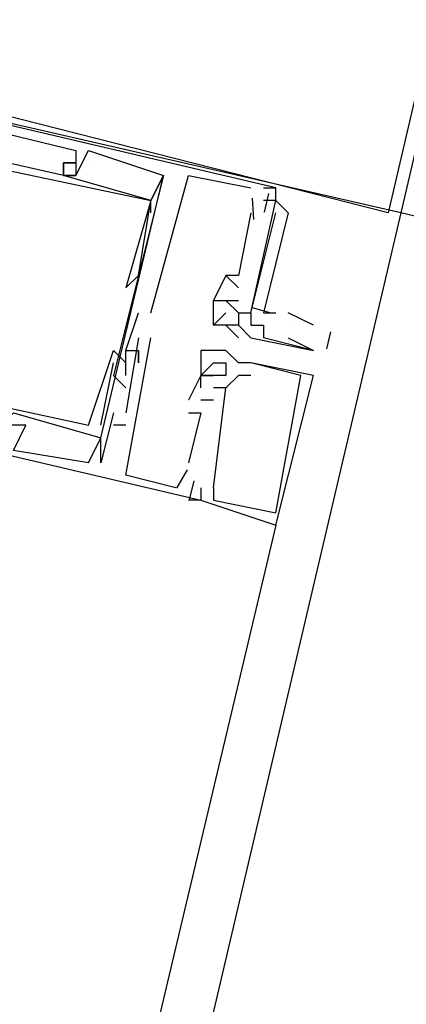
# Model space of a CAD drawing. Header units: feet. Extents: x -79 to 198, y -22 to 181.
# Tile 79 of 256: x 104.167 to 104.579, y 29.533 to 30.584. Entities that reach past the tile are written whole.
import ezdxf

# ---------------------------------------------------------------- set-up
doc = ezdxf.new("R2010")
doc.units = ezdxf.units.FT
doc.layers.add('A-LINEA', color=7, linetype='CONTINUOUS')

msp = doc.modelspace()

# ---------------------------------------------------------------- linework, layer by layer
at = {"layer": 'A-LINEA'}
for p, q in [((104.2267, 30.4444), (104.2267, 30.4444)), ((104.2267, 30.4444), (104.2267, 30.4444)), ((104.2267, 30.4444), (104.2267, 30.4444)), ((104.24, 30.4444), (104.24, 30.4444)), ((104.24, 30.4444), (104.24, 30.4444)), ((104.24, 30.4444), (104.24, 30.4444)), ((104.2133, 30.4311), (104.2133, 30.4311)), ((104.2133, 30.4311), (104.2133, 30.4311)), ((104.2133, 30.4311), (104.2133, 30.4311)), ((104.2133, 30.4311), (104.2133, 30.4311)), ((104.2133, 30.4311), (104.2133, 30.4311)), ((104.2133, 30.4311), (104.2133, 30.4311)), ((104.2267, 30.4311), (104.2267, 30.4311)), ((104.2267, 30.4311), (104.2267, 30.4311)), ((104.2267, 30.4311), (104.2267, 30.4311)), ((104.24, 30.4311), (104.24, 30.4311)), ((104.24, 30.4311), (104.24, 30.4311)), ((104.24, 30.4311), (104.24, 30.4311)), ((104.2133, 30.4178), (104.2133, 30.4178)), ((104.2133, 30.4178), (104.2133, 30.4178)), ((104.2133, 30.4178), (104.2133, 30.4178)), ((104.2133, 30.4178), (104.2133, 30.4178)), ((104.2133, 30.4178), (104.2133, 30.4178)), ((104.2133, 30.4178), (104.2133, 30.4178)), ((104.2133, 30.4178), (104.2133, 30.4178)), ((104.2133, 30.4178), (104.2133, 30.4178)), ((104.2133, 30.4178), (104.2133, 30.4178)), ((104.2267, 30.4178), (104.2267, 30.4178)), ((104.2267, 30.4178), (104.2267, 30.4178)), ((104.2267, 30.4178), (104.2267, 30.4178)), ((104.2267, 30.4178), (104.2267, 30.4178)), ((104.2267, 30.4178), (104.2267, 30.4178)), ((104.2267, 30.4178), (104.2267, 30.4178)), ((104.32, 30.4178), (104.32, 30.4178)), ((104.32, 30.4178), (104.32, 30.4178)), ((104.32, 30.4178), (104.32, 30.4178)), ((104.32, 30.4178), (104.32, 30.4178)), ((104.32, 30.4178), (104.32, 30.4178)), ((104.32, 30.4178), (104.32, 30.4178)), ((104.3467, 30.4178), (104.3467, 30.4178)), ((104.3467, 30.4178), (104.3467, 30.4178)), ((104.3467, 30.4178), (104.3467, 30.4178)), ((104.4133, 30.4044), (104.4133, 30.4044)), ((104.4133, 30.4044), (104.4133, 30.4044)), ((104.4133, 30.4044), (104.4133, 30.4044)), ((104.4267, 30.4044), (104.44, 30.4044)), ((104.4267, 30.4044), (104.4267, 30.4044)), ((104.4267, 30.4044), (104.44, 30.4044)), ((104.4267, 30.4044), (104.4267, 30.4044)), ((104.4267, 30.4044), (104.44, 30.4044)), ((104.4267, 30.4044), (104.4267, 30.4044)), ((104.4323, 30.3984), (104.4276, 30.3784)), ((104.4323, 30.3984), (104.4276, 30.3784)), ((104.4323, 30.3984), (104.4276, 30.3784)), ((104.44, 30.4044), (104.44, 30.4044)), ((104.44, 30.4044), (104.44, 30.4044)), ((104.44, 30.4044), (104.44, 30.4044)), ((104.44, 30.4044), (104.44, 30.4044)), ((104.44, 30.4044), (104.44, 30.4044)), ((104.44, 30.4044), (104.44, 30.4044)), ((104.3067, 30.3911), (104.3067, 30.3911)), ((104.3067, 30.3911), (104.3067, 30.3911)), ((104.3067, 30.3911), (104.3067, 30.3911)), ((104.3067, 30.3911), (104.3067, 30.3911)), ((104.3067, 30.3911), (104.3067, 30.3911)), ((104.3067, 30.3911), (104.3067, 30.3911)), ((104.3067, 30.3911), (104.3067, 30.3911)), ((104.3067, 30.3911), (104.3067, 30.3911)), ((104.3067, 30.3911), (104.3067, 30.3911)), ((104.3067, 30.3911), (104.3067, 30.3911)), ((104.3067, 30.3911), (104.3067, 30.3911)), ((104.3067, 30.3911), (104.3067, 30.3911)), ((104.4133, 30.3911), (104.4133, 30.3911)), ((104.4133, 30.3911), (104.4133, 30.3911)), ((104.4133, 30.3911), (104.4133, 30.3911)), ((104.4133, 30.3911), (104.4133, 30.3911)), ((104.4133, 30.3911), (104.4133, 30.3911)), ((104.4133, 30.3911), (104.4133, 30.3911)), ((104.4146, 30.3936), (104.4162, 30.3709)), ((104.4146, 30.3936), (104.4162, 30.3709)), ((104.4146, 30.3936), (104.4162, 30.3709)), ((104.44, 30.3911), (104.4267, 30.3911)), ((104.4267, 30.3911), (104.4267, 30.3911)), ((104.44, 30.3911), (104.4267, 30.3911)), ((104.4267, 30.3911), (104.4267, 30.3911)), ((104.44, 30.3911), (104.4267, 30.3911)), ((104.4267, 30.3911), (104.4267, 30.3911)), ((104.44, 30.3911), (104.44, 30.3911)), ((104.44, 30.3911), (104.44, 30.3911)), ((104.44, 30.3911), (104.44, 30.3911)), ((104.44, 30.3911), (104.44, 30.3911)), ((104.44, 30.3911), (104.44, 30.3911)), ((104.44, 30.3911), (104.44, 30.3911)), ((104.3067, 30.3778), (104.3067, 30.3778)), ((104.3067, 30.3778), (104.3067, 30.3778)), ((104.3067, 30.3778), (104.3067, 30.3778)), ((104.4133, 30.3778), (104.4, 30.3111)), ((104.4133, 30.3778), (104.4, 30.3111)), ((104.4133, 30.3778), (104.4, 30.3111)), ((104.4133, 30.3778), (104.4133, 30.3778)), ((104.4133, 30.3778), (104.4133, 30.3778)), ((104.4133, 30.3778), (104.4133, 30.3778)), ((104.4267, 30.3778), (104.4267, 30.3778)), ((104.4267, 30.3778), (104.4267, 30.3778)), ((104.4267, 30.3778), (104.4267, 30.3778)), ((104.4267, 30.3778), (104.4267, 30.3778)), ((104.4267, 30.3778), (104.4267, 30.3778)), ((104.4267, 30.3778), (104.4267, 30.3778)), ((104.4267, 30.3778), (104.4267, 30.3778)), ((104.4267, 30.3778), (104.4267, 30.3778)), ((104.4267, 30.3778), (104.4267, 30.3778)), ((104.44, 30.3778), (104.44, 30.3778)), ((104.44, 30.3778), (104.44, 30.3778)), ((104.44, 30.3778), (104.44, 30.3778)), ((104.2933, 30.3111), (104.2933, 30.3111)), ((104.2933, 30.3111), (104.2933, 30.3111)), ((104.2933, 30.3111), (104.2933, 30.3111)), ((104.3867, 30.3111), (104.4, 30.2978)), ((104.3867, 30.3111), (104.3867, 30.3111)), ((104.3867, 30.3111), (104.3867, 30.3111)), ((104.3867, 30.3111), (104.4, 30.2978)), ((104.3867, 30.3111), (104.3867, 30.3111)), ((104.3867, 30.3111), (104.3867, 30.3111)), ((104.3867, 30.3111), (104.4, 30.2978)), ((104.3867, 30.3111), (104.3867, 30.3111)), ((104.3867, 30.3111), (104.3867, 30.3111)), ((104.4, 30.3111), (104.4, 30.3111)), ((104.4, 30.3111), (104.4, 30.3111)), ((104.4, 30.3111), (104.4, 30.3111)), ((104.28, 30.2978), (104.28, 30.2978)), ((104.28, 30.2978), (104.28, 30.2978)), ((104.28, 30.2978), (104.28, 30.2978)), ((104.3867, 30.2978), (104.3867, 30.2978)), ((104.3867, 30.2978), (104.3867, 30.2978)), ((104.3867, 30.2978), (104.3867, 30.2978)), ((104.3867, 30.2978), (104.3867, 30.2978)), ((104.3867, 30.2978), (104.3867, 30.2978)), ((104.3867, 30.2978), (104.3867, 30.2978)), ((104.4, 30.2978), (104.4, 30.2978)), ((104.4, 30.2978), (104.4, 30.2978)), ((104.4, 30.2978), (104.4, 30.2978)), ((104.2933, 30.2844), (104.2933, 30.2844)), ((104.2933, 30.2844), (104.2933, 30.2844)), ((104.2933, 30.2844), (104.2933, 30.2844)), ((104.3067, 30.2844), (104.3067, 30.2844)), ((104.3067, 30.2844), (104.3067, 30.2844)), ((104.3067, 30.2844), (104.3067, 30.2844)), ((104.3067, 30.2844), (104.3067, 30.2844)), ((104.3067, 30.2844), (104.3067, 30.2844)), ((104.3067, 30.2844), (104.3067, 30.2844)), ((104.3733, 30.2844), (104.3733, 30.2844)), ((104.3733, 30.2844), (104.3733, 30.2844)), ((104.3733, 30.2844), (104.3733, 30.2844)), ((104.3733, 30.2844), (104.3733, 30.2844)), ((104.3867, 30.2844), (104.3867, 30.2844)), ((104.3867, 30.2844), (104.3867, 30.2844)), ((104.3867, 30.2844), (104.3867, 30.2844)), ((104.3867, 30.2844), (104.3867, 30.2844)), ((104.3867, 30.2844), (104.3867, 30.2844)), ((104.4, 30.2844), (104.4, 30.2844)), ((104.4, 30.2844), (104.4, 30.2844)), ((104.4, 30.2844), (104.4, 30.2844)), ((104.4, 30.2844), (104.4, 30.2844)), ((104.4, 30.2844), (104.4, 30.2844)), ((104.4, 30.2844), (104.4, 30.2844)), ((104.4, 30.2844), (104.4, 30.2844)), ((104.28, 30.2311), (104.2933, 30.2711)), ((104.28, 30.2311), (104.2933, 30.2711)), ((104.28, 30.2311), (104.2933, 30.2711)), ((104.2933, 30.2711), (104.2933, 30.2711)), ((104.2933, 30.2711), (104.2933, 30.2711)), ((104.2933, 30.2711), (104.2933, 30.2711)), ((104.3067, 30.2711), (104.3067, 30.2711)), ((104.3067, 30.2711), (104.3067, 30.2711)), ((104.3067, 30.2711), (104.3067, 30.2711)), ((104.3867, 30.2711), (104.3867, 30.2711)), ((104.4, 30.2711), (104.4, 30.2711)), ((104.4, 30.2711), (104.4, 30.2711)), ((104.4, 30.2711), (104.4, 30.2711)), ((104.4, 30.2711), (104.4, 30.2711)), ((104.4, 30.2711), (104.4, 30.2711)), ((104.4133, 30.2711), (104.4133, 30.2711)), ((104.4133, 30.2711), (104.4133, 30.2711)), ((104.4133, 30.2711), (104.4133, 30.2711)), ((104.4133, 30.2711), (104.4133, 30.2711)), ((104.4148, 30.2767), (104.4347, 30.2711)), ((104.4148, 30.2767), (104.4347, 30.2711)), ((104.4148, 30.2767), (104.4347, 30.2711)), ((104.48, 30.2578), (104.4533, 30.2711)), ((104.3733, 30.2578), (104.3733, 30.2578)), ((104.3733, 30.2578), (104.3733, 30.2578)), ((104.3867, 30.2578), (104.3867, 30.2578)), ((104.4133, 30.2444), (104.4, 30.2578)), ((104.4, 30.2578), (104.4, 30.2578)), ((104.4, 30.2578), (104.4, 30.2578)), ((104.4133, 30.2578), (104.4133, 30.2578)), ((104.4133, 30.2578), (104.4133, 30.2578)), ((104.4267, 30.2578), (104.4267, 30.2578)), ((104.4267, 30.2578), (104.4267, 30.2578)), ((104.4267, 30.2578), (104.4267, 30.2578)), ((104.4533, 30.2578), (104.4533, 30.2578)), ((104.4983, 30.251), (104.494, 30.2327)), ((104.2933, 30.2444), (104.28, 30.1644)), ((104.2933, 30.2444), (104.28, 30.1644)), ((104.2933, 30.2444), (104.28, 30.1644)), ((104.2933, 30.2444), (104.2933, 30.2444)), ((104.2933, 30.2444), (104.2933, 30.2444)), ((104.2933, 30.2444), (104.2933, 30.2444)), ((104.3067, 30.2444), (104.3067, 30.2444)), ((104.3067, 30.2444), (104.3067, 30.2444)), ((104.3067, 30.2444), (104.3067, 30.2444)), ((104.4, 30.2444), (104.4, 30.2444)), ((104.4133, 30.2444), (104.4133, 30.2444)), ((104.4133, 30.2444), (104.4133, 30.2444)), ((104.4267, 30.2444), (104.4267, 30.2444)), ((104.4267, 30.2444), (104.4267, 30.2444)), ((104.4533, 30.2444), (104.48, 30.2311)), ((104.2667, 30.2311), (104.2667, 30.2311)), ((104.2667, 30.2311), (104.2667, 30.2311)), ((104.2667, 30.2311), (104.2667, 30.2311)), ((104.28, 30.2311), (104.28, 30.2311)), ((104.28, 30.2311), (104.28, 30.2311)), ((104.28, 30.2311), (104.28, 30.2311)), ((104.28, 30.2311), (104.28, 30.2311)), ((104.28, 30.2311), (104.28, 30.2311)), ((104.28, 30.2311), (104.28, 30.2311)), ((104.2933, 30.2311), (104.2933, 30.2311)), ((104.2933, 30.2311), (104.2933, 30.2311)), ((104.2933, 30.2311), (104.2933, 30.2311)), ((104.2933, 30.2311), (104.2933, 30.2311)), ((104.2933, 30.2311), (104.2933, 30.2311)), ((104.2933, 30.2311), (104.2933, 30.2311)), ((104.36, 30.2311), (104.36, 30.2311)), ((104.36, 30.2311), (104.36, 30.2311)), ((104.36, 30.2311), (104.36, 30.2311)), ((104.3733, 30.2311), (104.3733, 30.2311)), ((104.3733, 30.2311), (104.3733, 30.2311)), ((104.3733, 30.2311), (104.3733, 30.2311)), ((104.3867, 30.2311), (104.3867, 30.2311)), ((104.3867, 30.2311), (104.3867, 30.2311)), ((104.3867, 30.2311), (104.3867, 30.2311)), ((104.48, 30.2311), (104.48, 30.2311)), ((104.2533, 30.1511), (104.2667, 30.2178)), ((104.2533, 30.1511), (104.2667, 30.2178)), ((104.2533, 30.1511), (104.2667, 30.2178)), ((104.2667, 30.2178), (104.2667, 30.2178)), ((104.2667, 30.2178), (104.2667, 30.2178)), ((104.2667, 30.2178), (104.2667, 30.2178)), ((104.28, 30.2178), (104.28, 30.2178)), ((104.28, 30.2178), (104.28, 30.2178)), ((104.28, 30.2178), (104.28, 30.2178)), ((104.2933, 30.2178), (104.2933, 30.2178)), ((104.2933, 30.2178), (104.2933, 30.2178)), ((104.2933, 30.2178), (104.2933, 30.2178)), ((104.3733, 30.2178), (104.3733, 30.2178)), ((104.3733, 30.2178), (104.3733, 30.2178)), ((104.3733, 30.2178), (104.3733, 30.2178)), ((104.3867, 30.2178), (104.3867, 30.2178)), ((104.3867, 30.2178), (104.3867, 30.2178)), ((104.3867, 30.2178), (104.3867, 30.2178)), ((104.4, 30.2178), (104.4, 30.2178)), ((104.4, 30.2178), (104.4, 30.2178)), ((104.4, 30.2178), (104.4, 30.2178)), ((104.4133, 30.2178), (104.4133, 30.2178)), ((104.4133, 30.2178), (104.4133, 30.2178)), ((104.4133, 30.2178), (104.4133, 30.2178)), ((104.4133, 30.2178), (104.4133, 30.2178)), ((104.4133, 30.2178), (104.4133, 30.2178)), ((104.4133, 30.2178), (104.4133, 30.2178)), ((104.2667, 30.2044), (104.2667, 30.2044)), ((104.2667, 30.2044), (104.2667, 30.2044)), ((104.2667, 30.2044), (104.2667, 30.2044)), ((104.28, 30.2044), (104.28, 30.2044)), ((104.28, 30.2044), (104.28, 30.2044)), ((104.28, 30.2044), (104.28, 30.2044)), ((104.28, 30.2044), (104.28, 30.2044)), ((104.28, 30.2044), (104.28, 30.2044)), ((104.28, 30.2044), (104.28, 30.2044)), ((104.2933, 30.2044), (104.2933, 30.2044)), ((104.2933, 30.2044), (104.2933, 30.2044)), ((104.2933, 30.2044), (104.2933, 30.2044)), ((104.2933, 30.2044), (104.2933, 30.2044)), ((104.2933, 30.2044), (104.2933, 30.2044)), ((104.2933, 30.2044), (104.2933, 30.2044)), ((104.36, 30.2044), (104.36, 30.2044)), ((104.36, 30.2044), (104.36, 30.2044)), ((104.36, 30.2044), (104.36, 30.2044)), ((104.36, 30.2044), (104.36, 30.2044)), ((104.36, 30.2044), (104.36, 30.2044)), ((104.36, 30.2044), (104.36, 30.2044)), ((104.36, 30.2044), (104.36, 30.2044)), ((104.36, 30.2044), (104.36, 30.2044)), ((104.36, 30.2044), (104.36, 30.2044)), ((104.3733, 30.2044), (104.3733, 30.2044)), ((104.3733, 30.2044), (104.3733, 30.2044)), ((104.3733, 30.2044), (104.3733, 30.2044)), ((104.3867, 30.2044), (104.3867, 30.2044)), ((104.3867, 30.2044), (104.3867, 30.2044)), ((104.3867, 30.2044), (104.3867, 30.2044)), ((104.4, 30.2044), (104.4, 30.2044)), ((104.4, 30.2044), (104.4, 30.2044)), ((104.4, 30.2044), (104.4, 30.2044)), ((104.4133, 30.2044), (104.4133, 30.2044)), ((104.4133, 30.2044), (104.4133, 30.2044)), ((104.4133, 30.2044), (104.4133, 30.2044)), ((104.4667, 30.2044), (104.4667, 30.2044)), ((104.4667, 30.2044), (104.4667, 30.2044)), ((104.4667, 30.2044), (104.4667, 30.2044)), ((104.48, 30.2044), (104.48, 30.2044)), ((104.48, 30.2044), (104.48, 30.2044)), ((104.48, 30.2044), (104.48, 30.2044)), ((104.28, 30.1911), (104.28, 30.1911)), ((104.28, 30.1911), (104.28, 30.1911)), ((104.28, 30.1911), (104.28, 30.1911)), ((104.36, 30.1911), (104.36, 30.1911)), ((104.36, 30.1911), (104.36, 30.1911)), ((104.36, 30.1911), (104.36, 30.1911)), ((104.3733, 30.1911), (104.3733, 30.1911)), ((104.3733, 30.1911), (104.3733, 30.1911)), ((104.3733, 30.1911), (104.3733, 30.1911)), ((104.3733, 30.1911), (104.3733, 30.1911)), ((104.3733, 30.1911), (104.3733, 30.1911)), ((104.3733, 30.1911), (104.3733, 30.1911)), ((104.3733, 30.1911), (104.3733, 30.1911)), ((104.3733, 30.1911), (104.3733, 30.1911)), ((104.3733, 30.1911), (104.3733, 30.1911)), ((104.3867, 30.1911), (104.3867, 30.1911)), ((104.3867, 30.1911), (104.3867, 30.1911)), ((104.3867, 30.1911), (104.3867, 30.1911)), ((104.3867, 30.1911), (104.3867, 30.1911)), ((104.3867, 30.1911), (104.3867, 30.1911)), ((104.3867, 30.1911), (104.3867, 30.1911)), ((104.3467, 30.1778), (104.3467, 30.1778)), ((104.3467, 30.1778), (104.3467, 30.1778)), ((104.3467, 30.1778), (104.3467, 30.1778)), ((104.3733, 30.1778), (104.36, 30.1778)), ((104.36, 30.1778), (104.36, 30.1778)), ((104.3733, 30.1778), (104.36, 30.1778)), ((104.36, 30.1778), (104.36, 30.1778)), ((104.3733, 30.1778), (104.36, 30.1778)), ((104.36, 30.1778), (104.36, 30.1778)), ((104.3733, 30.1778), (104.3733, 30.1778)), ((104.3733, 30.1778), (104.3733, 30.1778)), ((104.3733, 30.1778), (104.3733, 30.1778)), ((104.2667, 30.1644), (104.2533, 30.1111)), ((104.2667, 30.1644), (104.2533, 30.1111)), ((104.2667, 30.1644), (104.2533, 30.1111)), ((104.2667, 30.1644), (104.2667, 30.1644)), ((104.2667, 30.1644), (104.2667, 30.1644)), ((104.2667, 30.1644), (104.2667, 30.1644)), ((104.28, 30.1644), (104.28, 30.1644)), ((104.28, 30.1644), (104.28, 30.1644)), ((104.28, 30.1644), (104.28, 30.1644)), ((104.3467, 30.1644), (104.3467, 30.1644)), ((104.3467, 30.1644), (104.3467, 30.1644)), ((104.3467, 30.1644), (104.3467, 30.1644)), ((104.36, 30.1644), (104.36, 30.1644)), ((104.36, 30.1644), (104.36, 30.1644)), ((104.36, 30.1644), (104.36, 30.1644)), ((104.1733, 30.1511), (104.1733, 30.1511)), ((104.1733, 30.1511), (104.1733, 30.1511)), ((104.1733, 30.1511), (104.1733, 30.1511)), ((104.24, 30.1511), (104.24, 30.1511)), ((104.24, 30.1511), (104.24, 30.1511)), ((104.24, 30.1511), (104.24, 30.1511)), ((104.2533, 30.1511), (104.2533, 30.1511)), ((104.2533, 30.1511), (104.2533, 30.1511)), ((104.2533, 30.1511), (104.2533, 30.1511)), ((104.28, 30.1511), (104.2667, 30.1511)), ((104.2667, 30.1511), (104.2667, 30.1511)), ((104.28, 30.1511), (104.2667, 30.1511)), ((104.2667, 30.1511), (104.2667, 30.1511)), ((104.28, 30.1511), (104.2667, 30.1511)), ((104.2667, 30.1511), (104.2667, 30.1511)), ((104.28, 30.1511), (104.28, 30.1511)), ((104.28, 30.1511), (104.28, 30.1511)), ((104.28, 30.1511), (104.28, 30.1511)), ((104.2533, 30.1111), (104.2533, 30.1378)), ((104.2533, 30.1378), (104.2533, 30.1378)), ((104.2533, 30.1378), (104.2533, 30.1378)), ((104.2533, 30.1111), (104.2533, 30.1378)), ((104.2533, 30.1378), (104.2533, 30.1378)), ((104.2533, 30.1378), (104.2533, 30.1378)), ((104.2533, 30.1111), (104.2533, 30.1378)), ((104.2533, 30.1378), (104.2533, 30.1378)), ((104.2533, 30.1378), (104.2533, 30.1378)), ((104.24, 30.1111), (104.24, 30.1111)), ((104.24, 30.1111), (104.24, 30.1111)), ((104.24, 30.1111), (104.24, 30.1111)), ((104.24, 30.1111), (104.24, 30.1111)), ((104.24, 30.1111), (104.24, 30.1111)), ((104.24, 30.1111), (104.24, 30.1111)), ((104.24, 30.1111), (104.24, 30.1111)), ((104.24, 30.1111), (104.24, 30.1111)), ((104.24, 30.1111), (104.24, 30.1111)), ((104.2533, 30.1111), (104.2533, 30.1111)), ((104.2533, 30.1111), (104.2533, 30.1111)), ((104.2533, 30.1111), (104.2533, 30.1111)), ((104.2533, 30.1111), (104.2533, 30.1111)), ((104.2533, 30.1111), (104.2533, 30.1111)), ((104.2533, 30.1111), (104.2533, 30.1111)), ((104.3455, 30.1035), (104.3339, 30.084)), ((104.3455, 30.1035), (104.3339, 30.084)), ((104.3455, 30.1035), (104.3339, 30.084)), ((104.3467, 30.1111), (104.3467, 30.1111)), ((104.3467, 30.1111), (104.3467, 30.1111)), ((104.3467, 30.1111), (104.3467, 30.1111)), ((104.28, 30.0978), (104.28, 30.0978)), ((104.28, 30.0978), (104.28, 30.0978)), ((104.28, 30.0978), (104.28, 30.0978)), ((104.3467, 30.0978), (104.3467, 30.0978)), ((104.3467, 30.0978), (104.3467, 30.0978)), ((104.3467, 30.0978), (104.3467, 30.0978)), ((104.36, 30.0978), (104.36, 30.0978)), ((104.36, 30.0978), (104.36, 30.0978)), ((104.36, 30.0978), (104.36, 30.0978)), ((104.36, 30.0978), (104.36, 30.0978)), ((104.36, 30.0978), (104.36, 30.0978)), ((104.36, 30.0978), (104.36, 30.0978)), ((104.3333, 30.0844), (104.3333, 30.0844)), ((104.3333, 30.0844), (104.3333, 30.0844)), ((104.3333, 30.0844), (104.3333, 30.0844)), ((104.3523, 30.0917), (104.3476, 30.0717)), ((104.3523, 30.0917), (104.3476, 30.0717)), ((104.3523, 30.0917), (104.3476, 30.0717)), ((104.36, 30.0844), (104.36, 30.0844)), ((104.36, 30.0844), (104.36, 30.0844)), ((104.36, 30.0844), (104.36, 30.0844)), ((104.36, 30.0844), (104.36, 30.0844)), ((104.36, 30.0844), (104.36, 30.0844)), ((104.36, 30.0844), (104.36, 30.0844)), ((104.36, 30.0844), (104.36, 30.0844)), ((104.36, 30.0844), (104.36, 30.0844)), ((104.36, 30.0844), (104.36, 30.0844)), ((104.36, 30.0844), (104.36, 30.0844)), ((104.36, 30.0844), (104.36, 30.0844)), ((104.36, 30.0844), (104.36, 30.0844)), ((104.3733, 30.0844), (104.3733, 30.0844)), ((104.3733, 30.0844), (104.3733, 30.0844)), ((104.3733, 30.0844), (104.3733, 30.0844)), ((104.3733, 30.0844), (104.3733, 30.0844)), ((104.3733, 30.0844), (104.3733, 30.0844)), ((104.3733, 30.0844), (104.3733, 30.0844)), ((104.3467, 30.0711), (104.3467, 30.0711)), ((104.3467, 30.0711), (104.3467, 30.0711)), ((104.3467, 30.0711), (104.3467, 30.0711)), ((104.36, 30.0711), (104.36, 30.0711)), ((104.36, 30.0711), (104.36, 30.0711)), ((104.36, 30.0711), (104.36, 30.0711)), ((104.36, 30.0711), (104.36, 30.0711)), ((104.36, 30.0711), (104.36, 30.0711)), ((104.36, 30.0711), (104.36, 30.0711)), ((104.36, 30.0711), (104.36, 30.0711)), ((104.36, 30.0711), (104.36, 30.0711)), ((104.36, 30.0711), (104.36, 30.0711)), ((104.3733, 30.0711), (104.3733, 30.0711)), ((104.3733, 30.0711), (104.3733, 30.0711)), ((104.3733, 30.0711), (104.3733, 30.0711)), ((104.44, 30.0578), (104.44, 30.0578)), ((104.44, 30.0578), (104.44, 30.0578)), ((104.44, 30.0578), (104.44, 30.0578)), ((104.44, 30.0578), (104.44, 30.0578)), ((104.44, 30.0578), (104.44, 30.0578)), ((104.44, 30.0578), (104.44, 30.0578)), ((104.44, 30.0444), (102.5067, 21.9111)), ((104.44, 30.0444), (104.44, 30.0444)), ((104.44, 30.0444), (104.44, 30.0444)), ((104.44, 30.0444), (104.44, 30.0444))]:
    msp.add_line(p, q, dxfattribs=at)
for points in [[(116.2133, 38.6711), (113.7333, 28.2044), (104.5733, 30.3778), (104.0133, 27.9911), (103.44, 25.5911)], [(103.96, 31.3778), (104.76, 31.1778), (104.5733, 30.3778), (103.76, 30.5644), (103.96, 31.3778)], [(103.96, 31.3644), (104.7467, 31.1778), (104.56, 30.3778), (103.7733, 30.5778), (103.96, 31.3644)], [(104.44, 30.3911), (104.44, 30.4044), (103.76, 30.5644), (103.72, 30.4044), (103.7467, 30.4044), (103.7333, 30.3244), (103.7467, 30.3244)], [(104.44, 30.3911), (104.44, 30.4044), (103.76, 30.5644), (103.72, 30.4044), (103.7467, 30.4044), (103.7333, 30.3244), (103.7467, 30.3244)], [(104.44, 30.3911), (104.44, 30.4044), (103.76, 30.5644), (103.72, 30.4044), (103.7467, 30.4044), (103.7333, 30.3244), (103.7467, 30.3244)], [(103.7867, 30.5511), (104.2267, 30.4444), (104.2267, 30.4178), (104.2133, 30.4178), (104.2267, 30.4178), (104.24, 30.4444)], [(103.7867, 30.5511), (104.2267, 30.4444), (104.2267, 30.4178), (104.2133, 30.4178), (104.2267, 30.4178), (104.24, 30.4444)], [(103.7867, 30.5511), (104.2267, 30.4444), (104.2267, 30.4178), (104.2133, 30.4178), (104.2267, 30.4178), (104.24, 30.4444)], [(104.32, 30.4178), (104.3067, 30.3911), (104.2133, 30.4178), (104.2133, 30.4311), (104.2267, 30.4311), (104.2133, 30.4311), (104.2133, 30.4178), (103.8, 30.5111), (103.8133, 30.5244), (103.7867, 30.5378), (103.7733, 30.5378), (103.8, 30.5244), (103.7733, 30.4311), (103.7733, 30.4178)], [(104.32, 30.4178), (104.3067, 30.3911), (104.2133, 30.4178), (104.2133, 30.4311), (104.2267, 30.4311), (104.2133, 30.4311), (104.2133, 30.4178), (103.8, 30.5111), (103.8133, 30.5244), (103.7867, 30.5378), (103.7733, 30.5378), (103.8, 30.5244), (103.7733, 30.4311), (103.7733, 30.4178)], [(104.32, 30.4178), (104.3067, 30.3911), (104.2133, 30.4178), (104.2133, 30.4311), (104.2267, 30.4311), (104.2133, 30.4311), (104.2133, 30.4178), (103.8, 30.5111), (103.8133, 30.5244), (103.7867, 30.5378), (103.7733, 30.5378), (103.8, 30.5244), (103.7733, 30.4311), (103.7733, 30.4178)], [(103.7867, 30.4178), (103.8, 30.4978), (104.3067, 30.3911), (104.28, 30.2978), (104.28, 30.2978), (104.2933, 30.3111), (104.3067, 30.3911)], [(103.7867, 30.4178), (103.8, 30.4978), (104.3067, 30.3911), (104.28, 30.2978), (104.28, 30.2978), (104.2933, 30.3111), (104.3067, 30.3911)], [(103.7867, 30.4178), (103.8, 30.4978), (104.3067, 30.3911), (104.28, 30.2978), (104.28, 30.2978), (104.2933, 30.3111), (104.3067, 30.3911)], [(104.24, 30.4444), (104.32, 30.4178), (104.2667, 30.2044), (104.28, 30.1911)], [(104.24, 30.4444), (104.32, 30.4178), (104.2667, 30.2044), (104.28, 30.1911)], [(104.24, 30.4444), (104.32, 30.4178), (104.2667, 30.2044), (104.28, 30.1911)], [(104.2267, 30.4311), (104.2133, 30.4311), (104.2133, 30.4311), (104.2133, 30.4178)], [(104.2267, 30.4311), (104.2133, 30.4311), (104.2133, 30.4311), (104.2133, 30.4178)], [(104.2267, 30.4311), (104.2133, 30.4311), (104.2133, 30.4311), (104.2133, 30.4178)], [(104.24, 30.1111), (104.2533, 30.1378), (104.32, 30.4178)], [(104.24, 30.1111), (104.2533, 30.1378), (104.32, 30.4178)], [(104.24, 30.1111), (104.2533, 30.1378), (104.32, 30.4178)], [(104.3067, 30.3778), (104.3067, 30.3911), (104.32, 30.4178)], [(104.3067, 30.2711), (104.3467, 30.4178), (104.4133, 30.4044)], [(104.3067, 30.3778), (104.3067, 30.3911), (104.32, 30.4178)], [(104.3067, 30.2711), (104.3467, 30.4178), (104.4133, 30.4044)], [(104.3067, 30.3778), (104.3067, 30.3911), (104.32, 30.4178)], [(104.3067, 30.2711), (104.3467, 30.4178), (104.4133, 30.4044)], [(104.4133, 30.2711), (104.44, 30.3911), (104.4533, 30.3778), (104.4267, 30.2711), (104.44, 30.2711)], [(104.4133, 30.2711), (104.44, 30.3911), (104.4533, 30.3778), (104.4267, 30.2711), (104.44, 30.2711)], [(104.4133, 30.2711), (104.44, 30.3911), (104.4533, 30.3778), (104.4267, 30.2711), (104.44, 30.2711)], [(103.7067, 30.2578), (103.7333, 30.3511), (103.72, 30.3511), (103.7333, 30.3778), (103.7333, 30.3644), (103.7333, 30.3778), (103.72, 30.3778), (103.68, 30.2311), (104.36, 30.0711), (104.3467, 30.0711)], [(103.7067, 30.2578), (103.7333, 30.3511), (103.72, 30.3511), (103.7333, 30.3778), (103.7333, 30.3644), (103.7333, 30.3778), (103.72, 30.3778), (103.68, 30.2311), (104.36, 30.0711), (104.3467, 30.0711)], [(103.7067, 30.2578), (103.7333, 30.3511), (103.72, 30.3511), (103.7333, 30.3778), (103.7333, 30.3644), (103.7333, 30.3778), (103.72, 30.3778), (103.68, 30.2311), (104.36, 30.0711), (104.3467, 30.0711)], [(104.4, 30.2711), (104.4133, 30.2711), (104.44, 30.3778)], [(104.4, 30.2711), (104.4133, 30.2711), (104.44, 30.3778)], [(104.4, 30.2711), (104.4133, 30.2711), (104.44, 30.3778)], [(103.7733, 30.3511), (103.7467, 30.2578), (104.24, 30.1511), (104.2667, 30.2311), (104.2667, 30.2311), (104.28, 30.2178)], [(103.7733, 30.3511), (103.7467, 30.2578), (104.24, 30.1511), (104.2667, 30.2311), (104.2667, 30.2311), (104.28, 30.2178)], [(103.7733, 30.3511), (103.7467, 30.2578), (104.24, 30.1511), (104.2667, 30.2311), (104.2667, 30.2311), (104.28, 30.2178)], [(104.4, 30.3111), (104.3867, 30.3111), (104.3733, 30.2844), (104.3867, 30.2844)], [(104.4, 30.3111), (104.3867, 30.3111), (104.3733, 30.2844), (104.3867, 30.2844)], [(104.4, 30.3111), (104.3867, 30.3111), (104.3733, 30.2844), (104.3867, 30.2844)], [(104.3867, 30.2844), (104.4, 30.2711), (104.4, 30.2578), (104.3733, 30.2578), (104.3867, 30.2711)], [(104.4, 30.2444), (104.3867, 30.2578), (104.3733, 30.2578), (104.3733, 30.2844), (104.3867, 30.2844), (104.3867, 30.2844), (104.3867, 30.2844), (104.3867, 30.2844), (104.4, 30.2844), (104.4, 30.2844), (104.4, 30.2844)], [(104.4, 30.2711), (104.4133, 30.2711), (104.4133, 30.2578), (104.4133, 30.2578), (104.4267, 30.2578)], [(104.4133, 30.2578), (104.4267, 30.2578), (104.4267, 30.2444)], [(104.4267, 30.2578), (104.4267, 30.2578), (104.4267, 30.2578)], [(104.3333, 30.0844), (104.28, 30.0978), (104.3067, 30.2444)], [(104.3333, 30.0844), (104.28, 30.0978), (104.3067, 30.2444)], [(104.3333, 30.0844), (104.28, 30.0978), (104.3067, 30.2444)], [(104.4133, 30.2444), (104.48, 30.2311), (104.48, 30.2311), (104.4267, 30.2444), (104.4267, 30.2444)], [(104.28, 30.2044), (104.28, 30.2311), (104.2933, 30.2311), (104.2933, 30.2178), (104.2933, 30.2311), (104.2933, 30.2311)], [(104.28, 30.2044), (104.28, 30.2311), (104.2933, 30.2311), (104.2933, 30.2178), (104.2933, 30.2311), (104.2933, 30.2311)], [(104.28, 30.2044), (104.28, 30.2311), (104.2933, 30.2311), (104.2933, 30.2178), (104.2933, 30.2311), (104.2933, 30.2311)], [(104.44, 30.0444), (104.48, 30.2044), (104.4133, 30.2178), (104.4, 30.2178), (104.3867, 30.2311), (104.3733, 30.2311), (104.36, 30.2311), (104.36, 30.2044), (104.36, 30.2044), (104.36, 30.2044), (104.36, 30.2044), (104.3733, 30.2044)], [(104.44, 30.0444), (104.48, 30.2044), (104.4133, 30.2178), (104.4, 30.2178), (104.3867, 30.2311), (104.3733, 30.2311), (104.36, 30.2311), (104.36, 30.2044), (104.36, 30.2044), (104.36, 30.2044), (104.36, 30.2044), (104.3733, 30.2044)], [(104.44, 30.0444), (104.48, 30.2044), (104.4133, 30.2178), (104.4, 30.2178), (104.3867, 30.2311), (104.3733, 30.2311), (104.36, 30.2311), (104.36, 30.2044), (104.36, 30.2044), (104.36, 30.2044), (104.36, 30.2044), (104.3733, 30.2044)], [(104.3867, 30.2044), (104.36, 30.2044), (104.3733, 30.2178), (104.3867, 30.2178), (104.3867, 30.2044)], [(104.3867, 30.2044), (104.36, 30.2044), (104.3733, 30.2178), (104.3867, 30.2178), (104.3867, 30.2044)], [(104.3867, 30.2044), (104.36, 30.2044), (104.3733, 30.2178), (104.3867, 30.2178), (104.3867, 30.2044)], [(104.3733, 30.0844), (104.3733, 30.0711), (104.44, 30.0578), (104.44, 30.0578), (104.4667, 30.2044), (104.4667, 30.2044), (104.4133, 30.2178)], [(104.3733, 30.0844), (104.3733, 30.0711), (104.44, 30.0578), (104.44, 30.0578), (104.4667, 30.2044), (104.4667, 30.2044), (104.4133, 30.2178)], [(104.3733, 30.0844), (104.3733, 30.0711), (104.44, 30.0578), (104.44, 30.0578), (104.4667, 30.2044), (104.4667, 30.2044), (104.4133, 30.2178)], [(104.36, 30.1911), (104.36, 30.2044), (104.3467, 30.1778)], [(104.36, 30.1911), (104.36, 30.2044), (104.3467, 30.1778)], [(104.36, 30.1911), (104.36, 30.2044), (104.3467, 30.1778)], [(104.4, 30.2044), (104.3867, 30.1911), (104.3867, 30.1911)], [(104.4, 30.2044), (104.3867, 30.1911), (104.3867, 30.1911)], [(104.4, 30.2044), (104.3867, 30.1911), (104.3867, 30.1911)], [(104.4133, 30.2044), (104.4133, 30.2044), (104.4133, 30.2044), (104.4133, 30.2044), (104.4, 30.2044), (104.4, 30.2044)], [(104.4133, 30.2044), (104.4133, 30.2044), (104.4133, 30.2044), (104.4133, 30.2044), (104.4, 30.2044), (104.4, 30.2044)], [(104.4133, 30.2044), (104.4133, 30.2044), (104.4133, 30.2044), (104.4133, 30.2044), (104.4, 30.2044), (104.4, 30.2044)], [(104.3733, 30.0844), (104.3867, 30.1911), (104.3733, 30.1911)], [(104.3733, 30.0844), (104.3867, 30.1911), (104.3733, 30.1911)], [(104.3733, 30.0844), (104.3867, 30.1911), (104.3733, 30.1911)], [(104.16, 30.1511), (104.1467, 30.1511), (104.16, 30.1644), (104.2533, 30.1378)], [(104.16, 30.1511), (104.1467, 30.1511), (104.16, 30.1644), (104.2533, 30.1378)], [(104.16, 30.1511), (104.1467, 30.1511), (104.16, 30.1644), (104.2533, 30.1378)], [(104.3467, 30.1644), (104.36, 30.1644), (104.3467, 30.1111)], [(104.3467, 30.1644), (104.36, 30.1644), (104.3467, 30.1111)], [(104.3467, 30.1644), (104.36, 30.1644), (104.3467, 30.1111)], [(104.24, 30.1111), (104.16, 30.1244), (104.1733, 30.1511), (104.16, 30.1511), (104.1467, 30.1511)], [(104.24, 30.1111), (104.16, 30.1244), (104.1733, 30.1511), (104.16, 30.1511), (104.1467, 30.1511)], [(104.24, 30.1111), (104.16, 30.1244), (104.1733, 30.1511), (104.16, 30.1511), (104.1467, 30.1511)], [(104.36, 30.0844), (104.36, 30.0711), (104.44, 30.0444)], [(104.36, 30.0844), (104.36, 30.0711), (104.44, 30.0444)], [(104.36, 30.0844), (104.36, 30.0711), (104.44, 30.0444)]]:
    msp.add_lwpolyline(points, dxfattribs=at)

doc.saveas('drawing.dxf')
